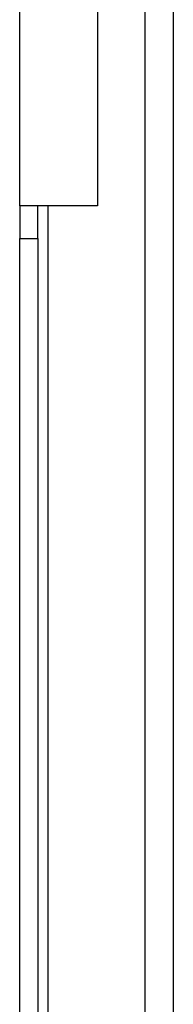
# Model space of a CAD drawing. Header units: inches. Extents: x 0 to 186, y -11 to 121.
# Tile 27 of 93: x 19.299 to 19.939, y 87.998 to 92.113. Entities that reach past the tile are written whole.
import ezdxf

# ---------------------------------------------------------------- set-up
doc = ezdxf.new("R2010")
doc.units = ezdxf.units.IN
doc.header["$LTSCALE"] = 11.141211
doc.header["$MEASUREMENT"] = 0
doc.layers.add('Visible Edges(ANSI)', color=7, linetype='Continuous', lineweight=25)
doc.layers.add('Visible Tangent Edges(ANSI)', color=7, linetype='Continuous', lineweight=25)

msp = doc.modelspace()

# ---------------------------------------------------------------- linework, layer by layer
at = {"layer": 'Visible Edges(ANSI)'}
for p, q in [((19.8214, 31.0116), (19.8214, 96.0852)), ((19.299, 91.335), (19.299, 92.7013)), ((19.6229, 92.7013), (19.6229, 91.335)), ((19.299, 91.335), (19.299, 91.1983)), ((19.6229, 91.335), (19.299, 91.335)), ((19.3742, 91.1983), (19.3742, 91.335)), ((19.299, 65.8732), (19.299, 91.1983)), ((19.3742, 91.1983), (19.3742, 65.8732))]:
    msp.add_line(p, q, dxfattribs=at)
at = {"layer": 'Visible Tangent Edges(ANSI)'}
for p, q in [((19.9389, 96.0852), (19.9389, 31.0116)), ((19.4165, 91.335), (19.4165, 65.7366)), ((19.299, 91.1983), (19.3742, 91.1983))]:
    msp.add_line(p, q, dxfattribs=at)

doc.saveas('drawing.dxf')
